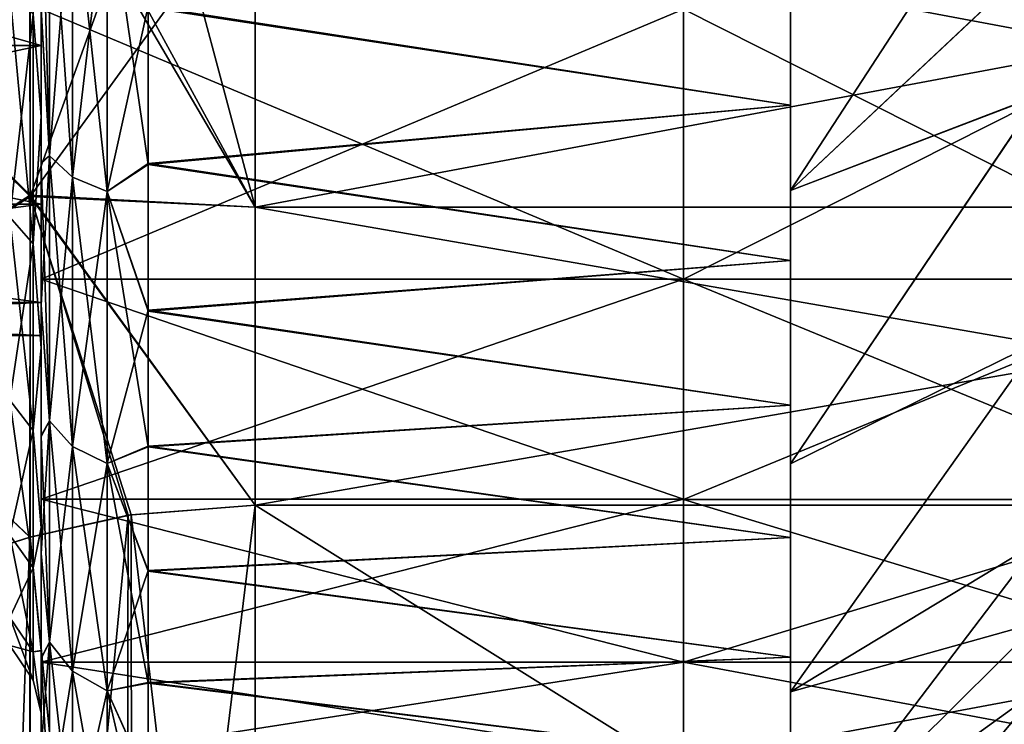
# Model space of a CAD drawing. Header units: metres. Extents: x -62 to 150, y -92 to 92.
# Tile 37 of 256: x -38.34 to -33.74, y -68.92 to -65.62. Entities that reach past the tile are written whole.
import ezdxf

# ---------------------------------------------------------------- set-up
doc = ezdxf.new("R2010")
doc.units = ezdxf.units.M
doc.layers.add('solid_500615', color=7, linetype='CONTINUOUS')

msp = doc.modelspace()

# ---------------------------------------------------------------- linework, layer by layer
at = {"layer": 'solid_500615'}
for points in [[(-35.239399, -66.835899, -0.938045), (-35.239399, -53.164101, -0.938045), (-35.239399, -52.135441, -2.30024)], [(-35.239399, -60, -1.66967), (-35.239399, -66.835899, -0.938045), (-35.239399, -52.135441, -2.30024)], [(-35.239399, -66.835655, -13.401513), (-35.239399, -53.164341, -13.401513), (-35.239399, -52.135788, -12.03948)], [(-35.239399, -67.864212, -12.03948), (-35.239399, -66.835655, -13.401513), (-35.239399, -52.135788, -12.03948)], [(-35.239399, -59.426403, -11.884838), (-35.239399, -67.864212, -12.03948), (-35.239399, -52.135788, -12.03948)], [(-35.239399, -52.135788, -2.299812), (-35.239399, -53.164341, -0.937779), (-35.239399, -67.864212, -2.299812)], [(-35.239399, -60.573597, -2.454454), (-35.239399, -52.135788, -2.299812), (-35.239399, -67.864212, -2.299812)], [(-35.239399, -53.164101, -13.401247), (-35.239399, -67.864563, -12.039052), (-35.239399, -60, -12.669622)], [(-35.239399, -66.835899, -0.938045), (-35.239399, -65.57444, 0.211948), (-35.239399, -53.164101, -0.938045)], [(-35.239399, -53.164101, -13.401247), (-35.239399, -66.835899, -13.401247), (-35.239399, -67.864563, -12.039052)], [(-35.239399, -53.164101, -13.401247), (-35.239399, -54.42556, -14.55124), (-35.239399, -66.835899, -13.401247)], [(-35.239399, -66.835655, -13.401513), (-35.239399, -65.574738, -14.550983), (-35.239399, -53.164341, -13.401513)], [(-35.239399, -53.164341, -0.937779), (-35.239399, -66.835655, -0.937779), (-35.239399, -67.864212, -2.299812)], [(-35.239399, -53.164341, -0.937779), (-35.239399, -54.425262, 0.211691), (-35.239399, -66.835655, -0.937779)], [(-35.239399, -54.425262, 0.211691), (-35.239399, -65.574738, 0.211691), (-35.239399, -66.835655, -0.937779)], [(-35.239399, -54.42556, -14.55124), (-35.239399, -65.57444, -14.55124), (-35.239399, -66.835899, -13.401247)], [(-35.239399, -59.426403, -11.884838), (-35.239399, -60.573761, -11.884818), (-35.239399, -67.864212, -12.03948)], [(-35.239399, -67.864563, -12.039052), (-35.239399, -61.223812, -12.531738), (-35.239399, -60, -12.669622)], [(-35.239399, -60, -1.66967), (-35.239399, -61.223812, -1.807553), (-35.239399, -66.835899, -0.938045)], [(-35.239399, -60.573597, -2.454454), (-35.239399, -67.864212, -2.299812), (-35.239399, -68.625298, -3.82827)], [(-35.239399, -61.689758, -2.730463), (-35.239399, -60.573597, -2.454454), (-35.239399, -68.625298, -3.82827)], [(-35.239399, -60.573761, -11.884818), (-35.239399, -61.689919, -11.608768), (-35.239399, -67.864212, -12.03948)], [(-38.239399, -66.835655, -13.401513), (-38.239399, -62.194019, -13.922147), (-38.239399, -60.742481, -14.230637)], [(-38.239399, -65.574738, -14.550983), (-38.239399, -66.835655, -13.401513), (-38.239399, -60.742481, -14.230637)], [(-35.239399, -67.864563, -12.039052), (-35.239399, -62.386265, -12.124998), (-35.239399, -61.223812, -12.531738)], [(-35.239399, -61.223812, -1.807553), (-35.239399, -62.386265, -2.214294), (-35.239399, -66.835899, -0.938045)], [(-35.239399, -62.704273, -3.2646), (-35.239399, -61.689758, -2.730463), (-35.239399, -68.625298, -3.82827)], [(-35.239399, -61.689919, -11.608768), (-35.239399, -62.704403, -11.074602), (-35.239399, -67.864212, -12.03948)], [(-38.239399, -66.835655, -13.401513), (-38.239399, -63.549664, -13.318527), (-38.239399, -62.194019, -13.922147)], [(-38.239399, -62.194019, -0.417145), (-38.239399, -66.835655, -0.937779), (-38.239399, -65.574738, 0.211691)], [(-38.239399, -62.194019, -0.417145), (-38.239399, -63.549664, -1.020764), (-38.239399, -66.835655, -0.937779)], [(-35.239399, -67.864563, -12.039052), (-35.239399, -63.429085, -11.469786), (-35.239399, -62.386265, -12.124998)], [(-35.239399, -62.386265, -2.214294), (-35.239399, -67.864563, -2.30024), (-35.239399, -66.835899, -0.938045)], [(-35.239399, -62.386265, -2.214294), (-35.239399, -63.429085, -2.869506), (-35.239399, -67.864563, -2.30024)], [(-35.239399, -63.561459, -4.026686), (-35.239399, -62.704273, -3.2646), (-35.239399, -68.625298, -3.82827)], [(-35.239399, -62.704403, -11.074602), (-35.239399, -68.625298, -10.511022), (-35.239399, -67.864212, -12.03948)], [(-35.239399, -62.704403, -11.074602), (-35.239399, -63.561581, -10.312467), (-35.239399, -68.625298, -10.511022)], [(-35.239399, -68.625397, -10.511048), (-35.239399, -64.29998, -10.598942), (-35.239399, -63.429085, -11.469786)], [(-35.239399, -67.864563, -12.039052), (-35.239399, -68.625397, -10.511048), (-35.239399, -63.429085, -11.469786)], [(-35.239399, -63.429085, -2.869506), (-35.239399, -64.29998, -3.74035), (-35.239399, -67.864563, -2.30024)], [(-38.239399, -67.864212, -12.03948), (-38.239399, -64.75103, -12.445687), (-38.239399, -63.549664, -13.318527)], [(-38.239399, -66.835655, -13.401513), (-38.239399, -67.864212, -12.03948), (-38.239399, -63.549664, -13.318527)], [(-38.239399, -63.549664, -1.020764), (-38.239399, -64.75103, -1.893605), (-38.239399, -66.835655, -0.937779)], [(-35.239399, -63.561459, -4.026686), (-35.239399, -68.625298, -3.82827), (-35.239399, -69.092537, -5.470457)], [(-35.239399, -64.214455, -4.978571), (-35.239399, -63.561459, -4.026686), (-35.239399, -69.092537, -5.470457)], [(-35.239399, -63.561581, -10.312467), (-35.239399, -64.214554, -9.360534), (-35.239399, -68.625298, -10.511022)], [(-35.239399, -64.617401, -6.056134), (-35.239399, -64.214455, -4.978571), (-35.239399, -69.092537, -5.470457)], [(-35.239399, -64.214554, -9.360534), (-35.239399, -69.092537, -8.868834), (-35.239399, -68.625298, -10.511022)], [(-35.239399, -64.214554, -9.360534), (-35.239399, -64.617432, -8.283039), (-35.239399, -69.092537, -8.868834)], [(-35.239399, -68.625397, -10.511048), (-35.239399, -64.955269, -9.556118), (-35.239399, -64.29998, -10.598942)], [(-35.239399, -64.29998, -3.74035), (-35.239399, -68.625397, -3.828244), (-35.239399, -67.864563, -2.30024)], [(-35.239399, -64.29998, -3.74035), (-35.239399, -64.955269, -4.783174), (-35.239399, -68.625397, -3.828244)], [(-35.239399, -64.617401, -6.056134), (-35.239399, -69.092537, -5.470457), (-35.239399, -69.25, -7.169646)], [(-35.239399, -64.617401, -6.056134), (-35.239399, -69.25, -7.169646), (-35.239399, -64.75, -7.169646)], [(-35.239399, -64.617432, -8.283039), (-35.239399, -64.75, -7.169646), (-35.239399, -69.092537, -8.868834)], [(-33.5774, -64.638107, -15.248416), (-34.739399, -64.9618, -16.397514), (-34.739399, -66.421928, -15.448198)], [(-33.5774, -64.638107, -15.248416), (-34.739399, -66.421928, -15.448198), (-33.5774, -65.328949, -14.810382)], [(-38.294262, -64.697716, -19.169645), (-38.291553, -66.444435, -18.33078), (-39.297558, -65.446236, -18.48382)], [(-39.297558, -65.456299, 4.139678), (-38.291553, -66.450523, 3.987972), (-38.291473, -64.700623, 4.830354)], [(-37.239399, -66.5, -18.427977), (-38.291553, -66.444435, -18.33078), (-38.294262, -64.697716, -19.169645)], [(-37.239399, -66.5, -18.427977), (-38.294262, -64.697716, -19.169645), (-38.18808, -64.757721, -19.169645)], [(-37.744907, -64.931831, 4.830354), (-38.291473, -64.700623, 4.830354), (-38.291553, -66.450523, 3.987972)], [(-38.239399, -64.75103, -1.893605), (-41.739399, -64.75103, -1.893605), (-41.739399, -65.744019, -2.996371)], [(-38.239399, -64.75103, -1.893605), (-41.739399, -65.744019, -2.996371), (-38.239399, -65.744019, -2.996371)], [(-38.239399, -65.744019, -11.342921), (-41.739399, -65.744019, -11.342921), (-41.739399, -64.75103, -12.445687)], [(-38.239399, -64.75103, -12.445687), (-38.239399, -65.744019, -11.342921), (-41.739399, -64.75103, -12.445687)], [(-38.239399, -67.864212, -12.03948), (-38.239399, -65.744019, -11.342921), (-38.239399, -64.75103, -12.445687)], [(-38.239399, -64.75103, -1.893605), (-38.239399, -67.864212, -2.299812), (-38.239399, -66.835655, -0.937779)], [(-38.239399, -64.75103, -1.893605), (-38.239399, -65.744019, -2.996371), (-38.239399, -67.864212, -2.299812)], [(-35.239399, -64.75, -7.169646), (-35.239399, -69.25, -7.169646), (-35.239399, -69.092537, -8.868834)], [(-37.652771, -64.954247, -19.169645), (-37.239399, -66.5, -18.427977), (-38.18808, -64.757721, -19.169645)], [(-38.277309, -65.598053, -0.498149), (-38.239399, -64.824066, 0.30989), (-38.239399, -66.074745, -0.665376)], [(-38.277309, -65.598053, -13.841144), (-38.239399, -66.078003, -13.670876), (-38.239399, -64.827484, -14.646974)], [(-38.201492, -66.25943, 0.872467), (-38.239399, -65.577751, 1.130242), (-38.239399, -64.812347, 1.59574)], [(-38.201492, -64.850372, 1.793051), (-38.201492, -66.25943, 0.872467), (-38.239399, -64.812347, 1.59574)], [(-38.239399, -66.074745, -0.665376), (-38.239399, -64.824066, 0.30989), (-38.239399, -65.577751, 1.130242)], [(-38.239399, -64.827484, -14.646974), (-38.239399, -66.078003, -13.670876), (-38.239399, -65.572845, -15.472819)], [(-38.201492, -66.25943, -15.21176), (-38.201492, -64.850372, -16.132343), (-38.239399, -65.572845, -15.472819)], [(-38.093094, -64.927681, -16.275202), (-38.201492, -64.850372, -16.132343), (-38.201492, -66.25943, -15.21176)], [(-38.093094, -66.3592, 1.000652), (-38.201492, -66.25943, 0.872467), (-38.201492, -64.850372, 1.793051)], [(-38.093094, -64.927681, 1.93591), (-38.093094, -66.3592, 1.000652), (-38.201492, -64.850372, 1.793051)], [(-37.744907, -64.931831, 4.830354), (-38.291553, -66.450523, 3.987972), (-37.239399, -65, 4.830354)], [(-38.093094, -66.3592, -15.339944), (-38.093094, -64.927681, -16.275202), (-38.201492, -66.25943, -15.21176)], [(-37.930744, -64.979332, -16.370647), (-38.093094, -64.927681, -16.275202), (-38.093094, -66.3592, -15.339944)], [(-37.930744, -66.425858, 1.086294), (-38.093094, -66.3592, 1.000652), (-38.093094, -64.927681, 1.93591)], [(-37.930744, -64.979332, 2.031355), (-37.930744, -66.425858, 1.086294), (-38.093094, -64.927681, 1.93591)], [(-37.930744, -66.425858, -15.425587), (-37.930744, -64.979332, -16.370647), (-38.093094, -66.3592, -15.339944)], [(-37.930744, -64.979332, 2.031355), (-37.739399, -65.566841, 1.733179), (-37.739399, -66.300049, 1.230319)], [(-37.930744, -64.979332, 2.031355), (-37.739399, -66.300049, 1.230319), (-37.930744, -66.425858, 1.086294)], [(-37.930744, -66.425858, -15.425587), (-37.739399, -65.561485, -16.075815), (-37.930744, -64.979332, -16.370647)], [(-37.652771, -64.954247, -19.169645), (-37.239399, -65, -19.169645), (-37.239399, -66.5, -18.427977)], [(-35.239399, -69.092514, -8.869275), (-35.239399, -65.362083, -8.393591), (-35.239399, -64.955269, -9.556118)], [(-35.239399, -68.625397, -10.511048), (-35.239399, -69.092514, -8.869275), (-35.239399, -64.955269, -9.556118)], [(-35.239399, -64.955269, -4.783174), (-35.239399, -69.092514, -5.470016), (-35.239399, -68.625397, -3.828244)], [(-35.239399, -64.955269, -4.783174), (-35.239399, -65.362083, -5.945701), (-35.239399, -69.092514, -5.470016)], [(-34.739399, -64.9618, -16.397514), (-34.739399, -65.24971, -16.263058), (-34.739399, -66.022789, -15.770558)], [(-34.739399, -66.421928, -15.448198), (-34.739399, -64.9618, -16.397514), (-34.739399, -66.022789, -15.770558)], [(-34.739399, -64.962723, 2.057726), (-34.739399, -66.422668, 1.108334), (-34.739399, -65.24971, 1.923765)], [(-33.577396, -65.329727, 0.470545), (-34.739399, -66.422668, 1.108334), (-34.739399, -64.962723, 2.057726)], [(-38.291553, -66.450523, 3.987972), (-37.239399, -66.5, 4.088685), (-37.239399, -65, 4.830354)], [(-29.239401, -66.5, -18.427977), (-37.239399, -66.5, -18.427977), (-37.239399, -65, -19.169645)], [(-29.239401, -66.5, -18.427977), (-37.239399, -65, -19.169645), (-29.239401, -65, -19.169645)], [(-29.239401, -65, 4.830354), (-37.239399, -65, 4.830354), (-37.239399, -66.5, 4.088685)], [(-29.239401, -66.5, 4.088685), (-29.239401, -65, 4.830354), (-37.239399, -66.5, 4.088685)], [(-37.739399, -65.566841, 1.733179), (-34.739399, -65.24971, 1.923765), (-34.739399, -66.022789, 1.431267)], [(-37.739399, -65.561485, -16.075815), (-34.739399, -66.022789, -15.770558), (-34.739399, -65.24971, -16.263058)], [(-34.739399, -66.422668, 1.108334), (-34.739399, -66.022789, 1.431267), (-34.739399, -65.24971, 1.923765)], [(-33.5774, -65.328949, -14.810382), (-34.739399, -66.421928, -15.448198), (-33.5774, -65.977013, -14.314847)], [(-33.5774, -65.977684, -0.02501), (-34.739399, -66.422668, 1.108334), (-33.577396, -65.329727, 0.470545)], [(-35.239399, -69.25, -7.169646), (-35.239399, -65.5, -7.169646), (-35.239399, -65.362083, -8.393591)], [(-35.239399, -65.362083, -5.945701), (-35.239399, -65.5, -7.169646), (-35.239399, -69.092514, -5.470016)], [(-35.239399, -69.092514, -8.869275), (-35.239399, -69.25, -7.169646), (-35.239399, -65.362083, -8.393591)], [(-38.291553, -66.444435, -18.33078), (-39.297558, -67.089371, -17.533667), (-39.297558, -65.446236, -18.48382)], [(-39.297558, -65.456299, 4.139678), (-39.297558, -67.094391, 3.190933), (-38.291553, -66.450523, 3.987972)], [(-38.277309, -65.598053, -13.841144), (-38.385708, -65.493637, -13.71671), (-38.385708, -66.547066, -12.663285)], [(-38.277309, -66.671494, -1.571595), (-38.385708, -66.547066, -1.676007), (-38.385708, -65.493637, -0.622582)], [(-38.277309, -65.598053, -0.498149), (-38.277309, -66.671494, -1.571595), (-38.385708, -65.493637, -0.622582)], [(-35.239399, -69.25, -7.169646), (-35.239399, -69.092514, -5.470016), (-35.239399, -65.5, -7.169646)], [(-38.239399, -66.078003, -13.670876), (-38.239399, -66.291855, -14.942118), (-38.239399, -65.572845, -15.472819)], [(-38.201492, -66.25943, -15.21176), (-38.239399, -65.572845, -15.472819), (-38.239399, -66.291855, -14.942118)], [(-38.239399, -65.574738, -14.550983), (-35.239399, -65.574738, -14.550983), (-35.239399, -66.835655, -13.401513)], [(-38.239399, -65.574738, -14.550983), (-35.239399, -66.835655, -13.401513), (-38.239399, -66.835655, -13.401513)], [(-38.239399, -66.835655, -0.937779), (-35.239399, -66.835655, -0.937779), (-35.239399, -65.574738, 0.211691)], [(-38.239399, -66.835655, -0.937779), (-35.239399, -65.574738, 0.211691), (-38.239399, -65.574738, 0.211691)], [(-38.239399, -66.074745, -0.665376), (-38.239399, -65.577751, 1.130242), (-38.239399, -66.296341, 0.599191)], [(-38.201492, -66.25943, 0.872467), (-38.239399, -66.296341, 0.599191), (-38.239399, -65.577751, 1.130242)], [(-37.930744, -66.425858, -15.425587), (-37.739399, -66.295074, -15.573338), (-37.739399, -65.561485, -16.075815)], [(-37.739399, -65.561485, -16.075815), (-37.739399, -66.295074, -15.573338), (-34.739399, -66.022789, -15.770558)], [(-37.739399, -66.300049, 1.230319), (-37.739399, -65.566841, 1.733179), (-34.739399, -66.022789, 1.431267)], [(-32.739399, -65.57444, 0.211948), (-35.239399, -65.57444, 0.211948), (-35.239399, -66.835899, -0.938045)], [(-32.739399, -65.57444, 0.211948), (-35.239399, -66.835899, -0.938045), (-32.739399, -66.835899, -0.938045)], [(-32.739399, -66.835899, -13.401247), (-35.239399, -66.835899, -13.401247), (-35.239399, -65.57444, -14.55124)], [(-32.739399, -65.57444, -14.55124), (-32.739399, -66.835899, -13.401247), (-35.239399, -65.57444, -14.55124)], [(-38.277309, -66.671494, -12.767696), (-38.277309, -65.598053, -13.841144), (-38.385708, -66.547066, -12.663285)], [(-38.277309, -65.598053, -0.498149), (-38.239399, -66.074745, -0.665376), (-38.277309, -66.671494, -1.571595)], [(-38.277309, -66.671494, -12.767696), (-38.239399, -66.078003, -13.670876), (-38.277309, -65.598053, -13.841144)], [(-38.239399, -65.744019, -2.996371), (-41.739399, -65.744019, -2.996371), (-41.739399, -66.485962, -4.281537)], [(-38.239399, -65.744019, -2.996371), (-41.739399, -66.485962, -4.281537), (-38.239399, -66.485962, -4.281537)], [(-38.239399, -66.485962, -10.057755), (-41.739399, -66.485962, -10.057755), (-41.739399, -65.744019, -11.342921)], [(-38.239399, -65.744019, -11.342921), (-38.239399, -66.485962, -10.057755), (-41.739399, -65.744019, -11.342921)], [(-38.239399, -68.625298, -10.511022), (-38.239399, -66.485962, -10.057755), (-38.239399, -65.744019, -11.342921)], [(-38.239399, -67.864212, -12.03948), (-38.239399, -68.625298, -10.511022), (-38.239399, -65.744019, -11.342921)], [(-38.239399, -65.744019, -2.996371), (-38.239399, -68.625298, -3.82827), (-38.239399, -67.864212, -2.299812)], [(-38.239399, -65.744019, -2.996371), (-38.239399, -66.485962, -4.281537), (-38.239399, -68.625298, -3.82827)], [(-33.5774, -65.977013, -14.314847), (-34.739399, -66.421928, -15.448198), (-34.739399, -67.698463, -14.276781)], [(-33.5774, -65.977013, -14.314847), (-34.739399, -67.698463, -14.276781), (-33.5774, -67.127365, -13.167914)], [(-33.5774, -65.977684, -0.02501), (-34.739399, -67.699036, -0.063131), (-34.739399, -66.422668, 1.108334)], [(-33.5774, -67.127899, -1.172009), (-34.739399, -67.699036, -0.063131), (-33.5774, -65.977684, -0.02501)], [(-37.739399, -66.300049, 1.230319), (-34.739399, -66.022789, 1.431267), (-34.739399, -66.749306, 0.873714)], [(-37.739399, -66.295074, -15.573338), (-34.739399, -66.749306, -15.213005), (-34.739399, -66.022789, -15.770558)], [(-34.739399, -66.422668, 1.108334), (-34.739399, -66.749306, 0.873714), (-34.739399, -66.022789, 1.431267)], [(-34.739399, -66.421928, -15.448198), (-34.739399, -66.022789, -15.770558), (-34.739399, -66.749306, -15.213005)], [(-38.277309, -66.671494, -1.571595), (-38.239399, -66.074745, -0.665376), (-38.239399, -67.155716, -1.877771)], [(-38.277309, -66.671494, -12.767696), (-38.239399, -67.158409, -12.457877), (-38.239399, -66.078003, -13.670876)], [(-38.239399, -66.074745, -0.665376), (-38.239399, -66.296341, 0.599191), (-38.239399, -66.961182, 0.009672)], [(-38.239399, -67.155716, -1.877771), (-38.239399, -66.074745, -0.665376), (-38.239399, -66.961182, 0.009672)], [(-38.239399, -66.078003, -13.670876), (-38.239399, -67.158409, -12.457877), (-38.239399, -66.291855, -14.942118)], [(-38.201492, -66.25943, -15.21176), (-38.239399, -66.291855, -14.942118), (-38.239399, -66.957069, -14.352945)], [(-38.201492, -67.497749, -14.071807), (-38.201492, -66.25943, -15.21176), (-38.239399, -66.957069, -14.352945)], [(-38.201492, -66.25943, 0.872467), (-38.201492, -67.497749, -0.267485), (-38.239399, -66.296341, 0.599191)], [(-38.093094, -66.3592, -15.339944), (-38.201492, -66.25943, -15.21176), (-38.201492, -67.497749, -14.071807)], [(-38.093094, -67.617256, -0.157469), (-38.201492, -67.497749, -0.267485), (-38.201492, -66.25943, 0.872467)], [(-38.093094, -66.3592, 1.000652), (-38.093094, -67.617256, -0.157469), (-38.201492, -66.25943, 0.872467)], [(-38.239399, -67.158409, -12.457877), (-38.239399, -66.957069, -14.352945), (-38.239399, -66.291855, -14.942118)], [(-38.201492, -67.497749, -0.267485), (-38.239399, -66.961182, 0.009672), (-38.239399, -66.296341, 0.599191)], [(-37.930744, -66.425858, -15.425587), (-37.739399, -66.9813, -15.01257), (-37.739399, -66.295074, -15.573338)], [(-37.930744, -66.425858, 1.086294), (-37.739399, -66.300049, 1.230319), (-37.739399, -66.98587, 0.669207)], [(-37.739399, -66.295074, -15.573338), (-37.739399, -66.9813, -15.01257), (-34.739399, -66.749306, -15.213005)], [(-37.739399, -66.98587, 0.669207), (-37.739399, -66.300049, 1.230319), (-34.739399, -66.749306, 0.873714)], [(-38.093094, -67.617256, -14.181823), (-38.093094, -66.3592, -15.339944), (-38.201492, -67.497749, -14.071807)], [(-37.930744, -66.425858, -15.425587), (-38.093094, -66.3592, -15.339944), (-38.093094, -67.617256, -14.181823)], [(-37.930744, -67.697098, -0.083967), (-38.093094, -67.617256, -0.157469), (-38.093094, -66.3592, 1.000652)], [(-37.930744, -66.425858, 1.086294), (-37.930744, -67.697098, -0.083967), (-38.093094, -66.3592, 1.000652)], [(-38.291553, -66.444435, -18.33078), (-38.293022, -68.042015, -17.240469), (-39.297558, -67.089371, -17.533667)], [(-39.297558, -67.094391, 3.190933), (-38.29158, -68.041939, 2.901313), (-38.291553, -66.450523, 3.987972)], [(-37.832546, -67.938667, -17.419476), (-38.293022, -68.042015, -17.240469), (-38.291553, -66.444435, -18.33078)], [(-38.291553, -66.450523, 3.987972), (-38.29158, -68.041939, 2.901313), (-37.818573, -67.93679, 3.083429)], [(-37.239399, -67.892303, -17.499773), (-37.832546, -67.938667, -17.419476), (-38.291553, -66.444435, -18.33078)], [(-37.239399, -66.5, -18.427977), (-37.239399, -67.892303, -17.499773), (-38.291553, -66.444435, -18.33078)], [(-38.291553, -66.450523, 3.987972), (-37.239399, -67.892303, 3.160481), (-37.239399, -66.5, 4.088685)], [(-38.291553, -66.450523, 3.987972), (-37.818573, -67.93679, 3.083429), (-37.239399, -67.892303, 3.160481)], [(-37.930744, -67.697098, -14.255324), (-37.930744, -66.425858, -15.425587), (-38.093094, -67.617256, -14.181823)], [(-37.930744, -66.425858, 1.086294), (-37.739399, -66.98587, 0.669207), (-37.739399, -67.619743, 0.054586)], [(-37.930744, -66.425858, 1.086294), (-37.739399, -67.619743, 0.054586), (-37.930744, -67.697098, -0.083967)], [(-37.930744, -67.697098, -14.255324), (-37.739399, -66.9813, -15.01257), (-37.930744, -66.425858, -15.425587)], [(-34.739399, -66.421928, -15.448198), (-34.739399, -66.749306, -15.213005), (-34.739399, -67.42437, -14.594473)], [(-34.739399, -67.698463, -14.276781), (-34.739399, -66.421928, -15.448198), (-34.739399, -67.42437, -14.594473)], [(-34.739399, -66.422668, 1.108334), (-34.739399, -67.699036, -0.063131), (-34.739399, -66.749306, 0.873714)], [(-38.239399, -66.485962, -4.281537), (-41.739399, -66.485962, -4.281537), (-41.739399, -66.944839, -5.693822)], [(-38.239399, -66.485962, -4.281537), (-41.739399, -66.944839, -5.693822), (-38.239399, -66.944839, -5.693822)], [(-38.239399, -66.944839, -8.64547), (-41.739399, -66.944839, -8.64547), (-41.739399, -66.485962, -10.057755)], [(-38.239399, -66.485962, -10.057755), (-38.239399, -66.944839, -8.64547), (-41.739399, -66.485962, -10.057755)], [(-38.239399, -69.092537, -8.868834), (-38.239399, -66.944839, -8.64547), (-38.239399, -66.485962, -10.057755)], [(-38.239399, -68.625298, -10.511022), (-38.239399, -69.092537, -8.868834), (-38.239399, -66.485962, -10.057755)], [(-38.239399, -66.485962, -4.281537), (-38.239399, -69.092537, -5.470457), (-38.239399, -68.625298, -3.82827)], [(-38.239399, -66.485962, -4.281537), (-38.239399, -66.944839, -5.693822), (-38.239399, -69.092537, -5.470457)], [(-29.239401, -67.892303, -17.499773), (-37.239399, -67.892303, -17.499773), (-37.239399, -66.5, -18.427977)], [(-29.239401, -66.5, -18.427977), (-29.239401, -67.892303, -17.499773), (-37.239399, -66.5, -18.427977)], [(-29.239401, -66.5, 4.088685), (-37.239399, -66.5, 4.088685), (-37.239399, -67.892303, 3.160481)], [(-29.239401, -67.892303, 3.160481), (-29.239401, -66.5, 4.088685), (-37.239399, -67.892303, 3.160481)], [(-38.277309, -66.671494, -12.767696), (-38.385708, -66.547066, -12.663285), (-38.385708, -67.401558, -11.442939)], [(-38.277309, -67.542236, -2.815135), (-38.385708, -67.401558, -2.896353), (-38.385708, -66.547066, -1.676007)], [(-38.277309, -66.671494, -1.571595), (-38.277309, -67.542236, -2.815135), (-38.385708, -66.547066, -1.676007)], [(-38.277309, -67.542236, -11.524157), (-38.277309, -66.671494, -12.767696), (-38.385708, -67.401558, -11.442939)], [(-38.277309, -66.671494, -1.571595), (-38.239399, -67.155716, -1.877771), (-38.277309, -67.542236, -2.815135)], [(-38.277309, -67.542236, -11.524157), (-38.239399, -67.158409, -12.457877), (-38.277309, -66.671494, -12.767696)], [(-37.739399, -66.98587, 0.669207), (-34.739399, -66.749306, 0.873714), (-34.739399, -67.42437, 0.255181)], [(-37.739399, -66.9813, -15.01257), (-34.739399, -67.42437, -14.594473), (-34.739399, -66.749306, -15.213005)], [(-34.739399, -67.699036, -0.063131), (-34.739399, -67.42437, 0.255181), (-34.739399, -66.749306, 0.873714)], [(-38.239399, -66.835655, -13.401513), (-35.239399, -66.835655, -13.401513), (-35.239399, -67.864212, -12.03948)], [(-38.239399, -66.835655, -13.401513), (-35.239399, -67.864212, -12.03948), (-38.239399, -67.864212, -12.03948)], [(-38.239399, -67.864212, -2.299812), (-35.239399, -67.864212, -2.299812), (-35.239399, -66.835655, -0.937779)], [(-38.239399, -67.864212, -2.299812), (-35.239399, -66.835655, -0.937779), (-38.239399, -66.835655, -0.937779)], [(-32.739399, -66.835899, -0.938045), (-35.239399, -66.835899, -0.938045), (-35.239399, -67.864563, -2.30024)], [(-32.739399, -66.835899, -0.938045), (-35.239399, -67.864563, -2.30024), (-32.739399, -67.864563, -2.30024)], [(-32.739399, -67.864563, -12.039052), (-35.239399, -67.864563, -12.039052), (-35.239399, -66.835899, -13.401247)], [(-32.739399, -66.835899, -13.401247), (-32.739399, -67.864563, -12.039052), (-35.239399, -66.835899, -13.401247)], [(-38.239399, -66.944839, -5.693822), (-41.739399, -66.944839, -5.693822), (-41.739399, -67.099998, -7.169646)], [(-38.239399, -67.099998, -7.169646), (-41.739399, -67.099998, -7.169646), (-41.739399, -66.944839, -8.64547)], [(-38.239399, -66.944839, -5.693822), (-41.739399, -67.099998, -7.169646), (-38.239399, -67.099998, -7.169646)], [(-38.239399, -66.944839, -8.64547), (-38.239399, -67.099998, -7.169646), (-41.739399, -66.944839, -8.64547)], [(-38.239399, -69.25, -7.169646), (-38.239399, -67.099998, -7.169646), (-38.239399, -66.944839, -8.64547)], [(-38.239399, -66.944839, -5.693822), (-38.239399, -67.099998, -7.169646), (-38.239399, -69.092537, -5.470457)], [(-38.239399, -69.092537, -8.868834), (-38.239399, -69.25, -7.169646), (-38.239399, -66.944839, -8.64547)], [(-38.239399, -67.158409, -12.457877), (-38.239399, -67.566505, -13.707797), (-38.239399, -66.957069, -14.352945)], [(-38.201492, -67.497749, -14.071807), (-38.239399, -66.957069, -14.352945), (-38.239399, -67.566505, -13.707797)], [(-38.239399, -67.155716, -1.877771), (-38.239399, -66.961182, 0.009672), (-38.239399, -67.570236, -0.635813)], [(-38.201492, -67.497749, -0.267485), (-38.239399, -67.570236, -0.635813), (-38.239399, -66.961182, 0.009672)], [(-37.930744, -67.697098, -14.255324), (-37.739399, -67.615555, -14.398295), (-37.739399, -66.9813, -15.01257)], [(-37.739399, -66.9813, -15.01257), (-37.739399, -67.615555, -14.398295), (-34.739399, -67.42437, -14.594473)], [(-37.739399, -67.619743, 0.054586), (-37.739399, -66.98587, 0.669207), (-34.739399, -67.42437, 0.255181)], [(-38.293022, -68.042015, -17.240469), (-38.41515, -68.080482, -17.17384), (-39.297558, -67.089371, -17.533667)], [(-39.297558, -67.094391, 3.190933), (-38.428371, -68.08535, 2.826123), (-38.29158, -68.041939, 2.901313)], [(-38.239399, -69.25, -7.169646), (-38.239399, -69.092537, -5.470457), (-38.239399, -67.099998, -7.169646)], [(-33.5774, -67.127365, -13.167914), (-34.739399, -67.698463, -14.276781), (-34.739399, -68.763428, -12.912506)], [(-33.5774, -67.127365, -13.167914), (-34.739399, -68.763428, -12.912506), (-33.5774, -68.061378, -11.83791)], [(-33.5774, -67.127899, -1.172009), (-34.739399, -68.763908, -1.427517), (-34.739399, -67.699036, -0.063131)], [(-33.5774, -68.061813, -2.502136), (-34.739399, -68.763908, -1.427517), (-33.5774, -67.127899, -1.172009)], [(-38.277309, -67.542236, -2.815135), (-38.239399, -67.155716, -1.877771), (-38.239399, -67.996567, -3.262628)], [(-38.277309, -67.542236, -11.524157), (-38.239399, -67.998535, -11.072635), (-38.239399, -67.158409, -12.457877)], [(-38.239399, -67.996567, -3.262628), (-38.239399, -67.155716, -1.877771), (-38.239399, -67.570236, -0.635813)], [(-38.239399, -67.158409, -12.457877), (-38.239399, -67.998535, -11.072635), (-38.239399, -67.566505, -13.707797)], [(-38.277309, -67.542236, -11.524157), (-38.385708, -67.401558, -11.442939), (-38.385708, -68.031166, -10.092751)], [(-38.277309, -68.1838, -4.190985), (-38.385708, -68.031166, -4.246542), (-38.385708, -67.401558, -2.896353)], [(-38.277309, -67.542236, -2.815135), (-38.277309, -68.1838, -4.190985), (-38.385708, -67.401558, -2.896353)], [(-37.739399, -67.619743, 0.054586), (-34.739399, -67.42437, 0.255181), (-34.739399, -68.043571, -0.420502)], [(-37.739399, -67.615555, -14.398295), (-34.739399, -68.043571, -13.91879), (-34.739399, -67.42437, -14.594473)], [(-34.739399, -67.699036, -0.063131), (-34.739399, -68.043571, -0.420502), (-34.739399, -67.42437, 0.255181)], [(-34.739399, -67.698463, -14.276781), (-34.739399, -67.42437, -14.594473), (-34.739399, -68.043571, -13.91879)], [(-38.201492, -67.497749, -14.071807), (-38.239399, -67.566505, -13.707797), (-38.239399, -68.117897, -13.009056)], [(-38.201492, -68.531548, -12.743583), (-38.201492, -67.497749, -14.071807), (-38.239399, -68.117897, -13.009056)], [(-38.201492, -67.497749, -0.267485), (-38.201492, -68.531548, -1.595709), (-38.239399, -67.570236, -0.635813)], [(-38.093094, -67.617256, -14.181823), (-38.201492, -67.497749, -14.071807), (-38.201492, -68.531548, -12.743583)], [(-38.093094, -68.667534, -1.506865), (-38.201492, -68.531548, -1.595709), (-38.201492, -67.497749, -0.267485)], [(-38.093094, -67.617256, -0.157469), (-38.093094, -68.667534, -1.506865), (-38.201492, -67.497749, -0.267485)], [(-38.277309, -68.1838, -10.148307), (-38.277309, -67.542236, -11.524157), (-38.385708, -68.031166, -10.092751)], [(-38.277309, -67.542236, -2.815135), (-38.239399, -67.996567, -3.262628), (-38.277309, -68.1838, -4.190985)], [(-38.277309, -68.1838, -10.148307), (-38.239399, -67.998535, -11.072635), (-38.277309, -67.542236, -11.524157)], [(-38.239399, -67.998535, -11.072635), (-38.239399, -68.117897, -13.009056), (-38.239399, -67.566505, -13.707797)], [(-38.239399, -67.996567, -3.262628), (-38.239399, -67.570236, -0.635813), (-38.239399, -68.121239, -1.334891)], [(-38.201492, -68.531548, -1.595709), (-38.239399, -68.121239, -1.334891), (-38.239399, -67.570236, -0.635813)], [(-38.093094, -68.667534, -12.832427), (-38.093094, -67.617256, -14.181823), (-38.201492, -68.531548, -12.743583)], [(-37.930744, -67.697098, -14.255324), (-38.093094, -67.617256, -14.181823), (-38.093094, -68.667534, -12.832427)], [(-37.930744, -68.758385, -1.447507), (-38.093094, -68.667534, -1.506865), (-38.093094, -67.617256, -0.157469)], [(-37.930744, -67.697098, -0.083967), (-37.930744, -68.758385, -1.447507), (-38.093094, -67.617256, -0.157469)], [(-37.930744, -67.697098, -14.255324), (-37.739399, -68.196594, -13.732103), (-37.739399, -67.615555, -14.398295)], [(-37.930744, -67.697098, -0.083967), (-37.739399, -67.619743, 0.054586), (-37.739399, -68.200401, -0.611949)], [(-37.739399, -67.615555, -14.398295), (-37.739399, -68.196594, -13.732103), (-34.739399, -68.043571, -13.91879)], [(-37.739399, -68.200401, -0.611949), (-37.739399, -67.619743, 0.054586), (-34.739399, -68.043571, -0.420502)], [(-37.930744, -68.758385, -12.891785), (-37.930744, -67.697098, -14.255324), (-38.093094, -68.667534, -12.832427)], [(-37.930744, -67.697098, -0.083967), (-37.739399, -68.200401, -0.611949), (-37.739399, -68.72345, -1.325727)], [(-37.930744, -67.697098, -0.083967), (-37.739399, -68.72345, -1.325727), (-37.930744, -68.758385, -1.447507)], [(-37.930744, -68.758385, -12.891785), (-37.739399, -68.196594, -13.732103), (-37.930744, -67.697098, -14.255324)], [(-34.739399, -67.698463, -14.276781), (-34.739399, -68.043571, -13.91879), (-34.739399, -68.601181, -13.191986)], [(-34.739399, -68.763428, -12.912506), (-34.739399, -67.698463, -14.276781), (-34.739399, -68.601181, -13.191986)], [(-34.739399, -67.699036, -0.063131), (-34.739399, -68.763908, -1.427517), (-34.739399, -68.043571, -0.420502)], [(-38.239399, -67.864212, -12.03948), (-35.239399, -67.864212, -12.03948), (-35.239399, -68.625298, -10.511022)], [(-38.239399, -67.864212, -12.03948), (-35.239399, -68.625298, -10.511022), (-38.239399, -68.625298, -10.511022)], [(-38.239399, -68.625298, -3.82827), (-35.239399, -68.625298, -3.82827), (-35.239399, -67.864212, -2.299812)], [(-38.239399, -68.625298, -3.82827), (-35.239399, -67.864212, -2.299812), (-38.239399, -67.864212, -2.299812)], [(-32.739399, -67.864563, -2.30024), (-35.239399, -67.864563, -2.30024), (-35.239399, -68.625397, -3.828244)], [(-32.739399, -67.864563, -2.30024), (-35.239399, -68.625397, -3.828244), (-32.739399, -68.625397, -3.828244)], [(-32.739399, -68.625397, -10.511048), (-35.239399, -68.625397, -10.511048), (-35.239399, -67.864563, -12.039052)], [(-32.739399, -67.864563, -12.039052), (-32.739399, -68.625397, -10.511048), (-35.239399, -67.864563, -12.039052)], [(-37.844406, -72.843948, -8.923272), (-37.832546, -67.938667, -17.419476), (-37.239399, -67.892303, -17.499773)], [(-37.844406, -72.843948, -8.923272), (-37.239399, -67.892303, -17.499773), (-37.239399, -72.892303, -8.839519)], [(-37.239399, -72.892303, -5.499773), (-37.239399, -67.892303, 3.160481), (-37.818573, -67.93679, 3.083429)], [(-29.239401, -67.892303, -17.499773), (-37.239399, -72.892303, -8.839519), (-37.239399, -67.892303, -17.499773)], [(-29.239401, -72.892303, -5.499773), (-37.239399, -67.892303, 3.160481), (-37.239399, -72.892303, -5.499773)], [(-29.239401, -72.892303, -5.499773), (-29.239401, -67.892303, 3.160481), (-37.239399, -67.892303, 3.160481)], [(-29.239401, -72.892303, -8.839519), (-37.239399, -72.892303, -8.839519), (-29.239401, -67.892303, -17.499773)], [(-38.292225, -72.742577, -9.098852), (-38.293022, -68.042015, -17.240469), (-37.832546, -67.938667, -17.419476)], [(-38.292225, -72.742577, -9.098852), (-37.832546, -67.938667, -17.419476), (-37.844406, -72.843948, -8.923272)], [(-37.814518, -72.848625, -5.424122), (-37.818573, -67.93679, 3.083429), (-38.29158, -68.041939, 2.901313)], [(-37.814518, -72.848625, -5.424122), (-37.239399, -72.892303, -5.499773), (-37.818573, -67.93679, 3.083429)], [(-38.277309, -68.1838, -4.190985), (-38.239399, -67.996567, -3.262628), (-38.239399, -68.570572, -4.770791)], [(-38.277309, -68.1838, -10.148307), (-38.239399, -68.571777, -9.564195), (-38.239399, -67.998535, -11.072635)], [(-38.239399, -68.570572, -4.770791), (-38.239399, -67.996567, -3.262628), (-38.239399, -68.121239, -1.334891)], [(-38.239399, -67.998535, -11.072635), (-38.239399, -68.571777, -9.564195), (-38.239399, -68.117897, -13.009056)], [(-38.457378, -72.689407, -9.190949), (-38.41515, -68.080482, -17.17384), (-38.293022, -68.042015, -17.240469)], [(-38.457378, -72.689407, -9.190949), (-38.293022, -68.042015, -17.240469), (-38.292225, -72.742577, -9.098852)], [(-38.292648, -72.742599, -5.240471), (-38.29158, -68.041939, 2.901313), (-38.428371, -68.08535, 2.826123)], [(-38.277309, -68.1838, -10.148307), (-38.385708, -68.031166, -10.092751), (-38.385708, -68.41674, -8.653745)], [(-38.277309, -68.576714, -5.65734), (-38.385708, -68.41674, -5.685547), (-38.385708, -68.031166, -4.246542)], [(-38.277309, -68.1838, -4.190985), (-38.277309, -68.576714, -5.65734), (-38.385708, -68.031166, -4.246542)], [(-37.814518, -72.848625, -5.424122), (-38.29158, -68.041939, 2.901313), (-38.292648, -72.742599, -5.240471)], [(-37.739399, -68.200401, -0.611949), (-34.739399, -68.043571, -0.420502), (-34.739399, -68.601181, -1.147306)], [(-37.739399, -68.196594, -13.732103), (-34.739399, -68.601181, -13.191986), (-34.739399, -68.043571, -13.91879)], [(-34.739399, -68.763908, -1.427517), (-34.739399, -68.601181, -1.147306), (-34.739399, -68.043571, -0.420502)], [(-33.5774, -68.061378, -11.83791), (-34.739399, -68.763428, -12.912506), (-34.739399, -69.590622, -11.388363)], [(-33.5774, -68.061378, -11.83791), (-34.739399, -69.590622, -11.388363), (-33.5774, -68.438522, -11.11552)], [(-33.5774, -68.438896, -3.224578), (-34.739399, -68.763908, -1.427517), (-33.5774, -68.061813, -2.502136)], [(-38.393566, -72.711212, -5.186116), (-38.292648, -72.742599, -5.240471), (-38.428371, -68.08535, 2.826123)], [(-38.239399, -68.571777, -9.564195), (-38.239399, -68.604507, -12.264752), (-38.239399, -68.117897, -13.009056)], [(-38.201492, -68.531548, -12.743583), (-38.239399, -68.117897, -13.009056), (-38.239399, -68.604507, -12.264752)], [(-38.239399, -68.570572, -4.770791), (-38.239399, -68.121239, -1.334891), (-38.239399, -68.607437, -2.079488)], [(-38.201492, -68.531548, -1.595709), (-38.239399, -68.607437, -2.079488), (-38.239399, -68.121239, -1.334891)], [(-38.277309, -68.576714, -8.681952), (-38.277309, -68.1838, -10.148307), (-38.385708, -68.41674, -8.653745)], [(-38.277309, -68.1838, -4.190985), (-38.239399, -68.570572, -4.770791), (-38.277309, -68.576714, -5.65734)], [(-38.277309, -68.576714, -8.681952), (-38.239399, -68.571777, -9.564195), (-38.277309, -68.1838, -10.148307)], [(-37.930744, -68.758385, -12.891785), (-37.739399, -68.720039, -13.018656), (-37.739399, -68.196594, -13.732103)], [(-37.739399, -68.196594, -13.732103), (-37.739399, -68.720039, -13.018656), (-34.739399, -68.601181, -13.191986)], [(-37.739399, -68.72345, -1.325727), (-37.739399, -68.200401, -0.611949), (-34.739399, -68.601181, -1.147306)], [(-38.277309, -68.576714, -8.681952), (-38.385708, -68.41674, -8.653745), (-38.385708, -68.546585, -7.169646)], [(-38.277309, -68.709023, -7.169646), (-38.385708, -68.546585, -7.169646), (-38.385708, -68.41674, -5.685547)], [(-38.277309, -68.576714, -5.65734), (-38.277309, -68.709023, -7.169646), (-38.385708, -68.41674, -5.685547)], [(-33.5774, -68.438522, -11.11552), (-34.739399, -69.590622, -11.388363), (-33.5774, -68.751137, -10.362788)], [(-33.5774, -68.438896, -3.224578), (-34.739399, -69.590988, -2.95176), (-34.739399, -68.763908, -1.427517)], [(-33.5774, -68.751442, -3.977341), (-34.739399, -69.590988, -2.95176), (-33.5774, -68.438896, -3.224578)], [(-38.277309, -68.709023, -7.169646), (-38.277309, -68.576714, -8.681952), (-38.385708, -68.546585, -7.169646)], [(-38.277309, -68.576714, -5.65734), (-38.239399, -68.570572, -4.770791), (-38.239399, -68.863037, -6.359484)], [(-38.201492, -68.531548, -12.743583), (-38.239399, -68.604507, -12.264752), (-38.239399, -69.024132, -11.478342)], [(-38.201492, -69.332626, -11.263315), (-38.201492, -68.531548, -12.743583), (-38.239399, -69.024132, -11.478342)], [(-38.201492, -68.531548, -1.595709), (-38.201492, -69.332626, -3.075977), (-38.239399, -68.607437, -2.079488)], [(-38.239399, -68.863037, -6.359484), (-38.239399, -68.570572, -4.770791), (-38.239399, -68.607437, -2.079488)], [(-38.093094, -68.667534, -12.832427), (-38.201492, -68.531548, -12.743583), (-38.201492, -69.332626, -11.263315)], [(-38.093094, -69.481377, -3.010727), (-38.201492, -69.332626, -3.075977), (-38.201492, -68.531548, -1.595709)], [(-38.093094, -68.667534, -1.506865), (-38.093094, -69.481377, -3.010727), (-38.201492, -68.531548, -1.595709)], [(-38.277309, -68.576714, -8.681952), (-38.239399, -68.863441, -7.975345), (-38.239399, -68.571777, -9.564195)], [(-38.277309, -68.576714, -5.65734), (-38.239399, -68.863037, -6.359484), (-38.277309, -68.709023, -7.169646)], [(-38.277309, -68.709023, -7.169646), (-38.239399, -68.863441, -7.975345), (-38.277309, -68.576714, -8.681952)], [(-38.239399, -68.571777, -9.564195), (-38.239399, -68.863441, -7.975345), (-38.239399, -68.604507, -12.264752)], [(-38.239399, -68.863441, -7.975345), (-38.239399, -69.024132, -11.478342), (-38.239399, -68.604507, -12.264752)], [(-38.239399, -68.863037, -6.359484), (-38.239399, -68.607437, -2.079488), (-38.239399, -69.026611, -2.866143)], [(-38.201492, -69.332626, -3.075977), (-38.239399, -69.026611, -2.866143), (-38.239399, -68.607437, -2.079488)], [(-37.739399, -68.72345, -1.325727), (-34.739399, -68.601181, -1.147306), (-34.739399, -69.093094, -1.919447)], [(-37.739399, -68.720039, -13.018656), (-34.739399, -69.093094, -12.419845), (-34.739399, -68.601181, -13.191986)], [(-34.739399, -68.763908, -1.427517), (-34.739399, -69.093094, -1.919447), (-34.739399, -68.601181, -1.147306)], [(-34.739399, -68.763428, -12.912506), (-34.739399, -68.601181, -13.191986), (-34.739399, -69.093094, -12.419845)], [(-38.239399, -68.625298, -10.511022), (-35.239399, -68.625298, -10.511022), (-35.239399, -69.092537, -8.868834)], [(-38.239399, -68.625298, -10.511022), (-35.239399, -69.092537, -8.868834), (-38.239399, -69.092537, -8.868834)], [(-38.239399, -69.092537, -5.470457), (-35.239399, -69.092537, -5.470457), (-35.239399, -68.625298, -3.82827)], [(-38.239399, -69.092537, -5.470457), (-35.239399, -68.625298, -3.82827), (-38.239399, -68.625298, -3.82827)], [(-32.739399, -68.625397, -3.828244), (-35.239399, -68.625397, -3.828244), (-35.239399, -69.092514, -5.470016)], [(-32.739399, -68.625397, -3.828244), (-35.239399, -69.092514, -5.470016), (-32.739399, -69.092514, -5.470016)], [(-32.739399, -69.092514, -8.869275), (-35.239399, -69.092514, -8.869275), (-35.239399, -68.625397, -10.511048)], [(-32.739399, -68.625397, -10.511048), (-32.739399, -69.092514, -8.869275), (-35.239399, -68.625397, -10.511048)], [(-38.277309, -68.709023, -7.169646), (-38.239399, -68.863037, -6.359484), (-38.239399, -68.863441, -7.975345)], [(-38.093094, -69.481377, -11.328565), (-38.093094, -68.667534, -12.832427), (-38.201492, -69.332626, -11.263315)], [(-37.930744, -68.758385, -12.891785), (-38.093094, -68.667534, -12.832427), (-38.093094, -69.481377, -11.328565)], [(-37.930744, -69.580765, -2.967133), (-38.093094, -69.481377, -3.010727), (-38.093094, -68.667534, -1.506865)], [(-37.930744, -68.758385, -1.447507), (-37.930744, -69.580765, -2.967133), (-38.093094, -68.667534, -1.506865)], [(-37.930744, -68.758385, -12.891785), (-37.739399, -69.181999, -12.26287), (-37.739399, -68.720039, -13.018656)], [(-37.930744, -68.758385, -1.447507), (-37.739399, -68.72345, -1.325727), (-37.739399, -69.184975, -2.081794)], [(-37.739399, -68.720039, -13.018656), (-37.739399, -69.181999, -12.26287), (-34.739399, -69.093094, -12.419845)], [(-37.739399, -69.184975, -2.081794), (-37.739399, -68.72345, -1.325727), (-34.739399, -69.093094, -1.919447)], [(-33.5774, -68.751137, -10.362788), (-34.739399, -69.590622, -11.388363), (-34.739399, -70.155357, -9.747548)], [(-33.5774, -68.751137, -10.362788), (-34.739399, -70.155357, -9.747548), (-33.5774, -68.996719, -9.585747)], [(-33.5774, -68.996948, -4.7544), (-34.739399, -69.590988, -2.95176), (-33.5774, -68.751442, -3.977341)], [(-37.930744, -69.580765, -11.372159), (-37.930744, -68.758385, -12.891785), (-38.093094, -69.481377, -11.328565)], [(-37.930744, -68.758385, -1.447507), (-37.739399, -69.184975, -2.081794), (-37.739399, -69.581207, -2.874239)], [(-37.930744, -68.758385, -1.447507), (-37.739399, -69.581207, -2.874239), (-37.930744, -69.580765, -2.967133)], [(-37.930744, -69.580765, -11.372159), (-37.739399, -69.181999, -12.26287), (-37.930744, -68.758385, -12.891785)], [(-34.739399, -68.763428, -12.912506), (-34.739399, -69.093094, -12.419845), (-34.739399, -69.516197, -11.607218)], [(-34.739399, -69.590622, -11.388363), (-34.739399, -68.763428, -12.912506), (-34.739399, -69.516197, -11.607218)], [(-34.739399, -68.763908, -1.427517), (-34.739399, -69.590988, -2.95176), (-34.739399, -69.093094, -1.919447)], [(-38.239399, -68.863441, -7.975345), (-38.239399, -68.863037, -6.359484), (-38.239399, -69.026611, -2.866143)], [(-38.239399, -68.863441, -7.975345), (-38.239399, -69.026611, -2.866143), (-38.239399, -69.024132, -11.478342)]]:
    msp.add_3dface(points, dxfattribs=at)

doc.saveas('drawing.dxf')
